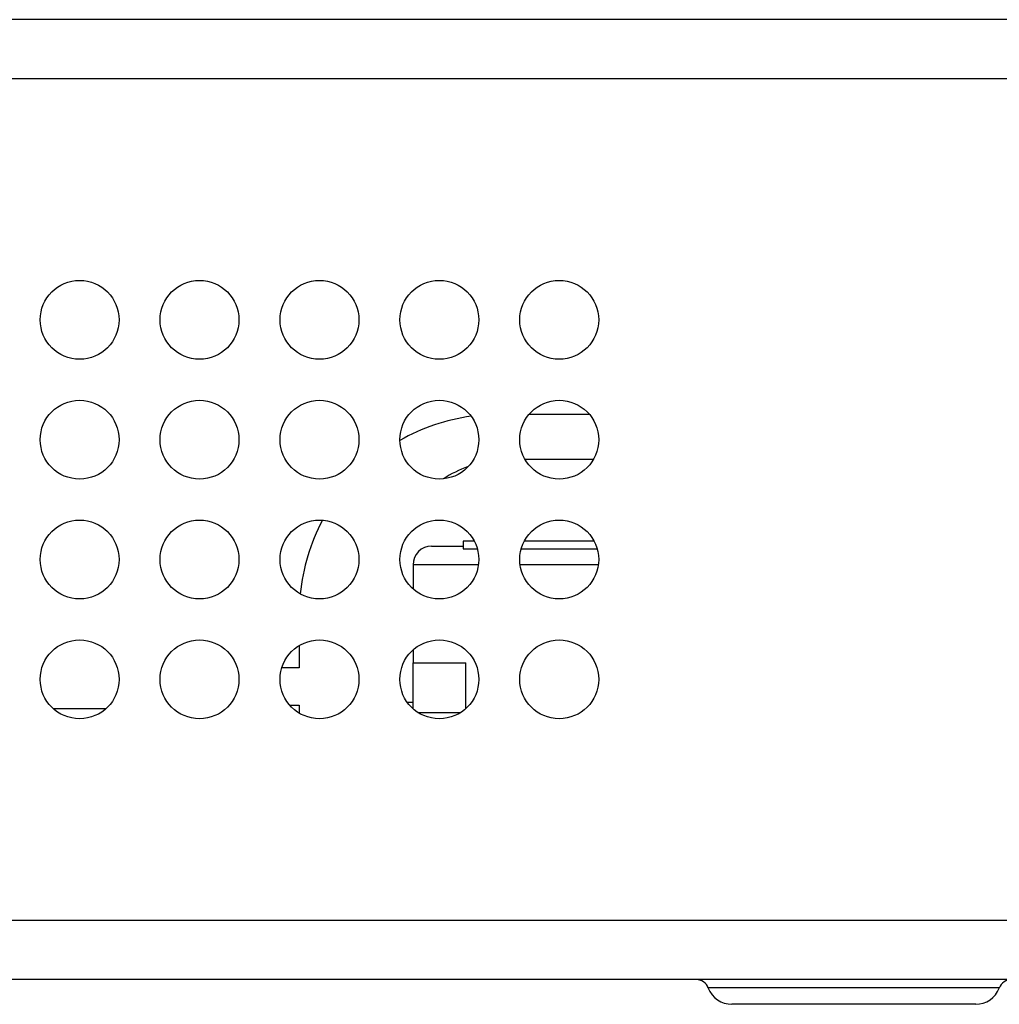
# Model space of a CAD drawing. Header units: inches. Extents: x 2.2 to 24.2, y 1.1 to 18.1.
# Tile 15 of 106: x 14.235 to 15.011, y 8.27 to 9.05. Entities that reach past the tile are written whole.
import ezdxf

# ---------------------------------------------------------------- set-up
doc = ezdxf.new("R2010")
doc.units = ezdxf.units.IN
doc.header["$MEASUREMENT"] = 0

# ---------------------------------------------------------------- blocks, each defined once
blk = doc.blocks.new('B250_front_panel__1', base_point=(20.0993, 16.5393))
at = {"color": 7, "linetype": 'Continuous'}
for p, q in [((30.4057, 18.1005), (20.558, 18.1005)), ((29.3724, 17.4744), (29.2762, 17.4744)), ((29.27, 17.4036), (29.3786, 17.4036)), ((29.1896, 17.2736), (29.1723, 17.2736)), ((29.1723, 17.2736), (29.1723, 17.2658)), ((29.3796, 17.2736), (29.269, 17.2736)), ((29.1221, 17.2658), (29.1723, 17.2658)), ((29.1723, 17.2658), (29.1723, 17.2616)), ((29.1723, 17.2616), (29.1944, 17.2616)), ((29.2642, 17.2616), (29.3844, 17.2616)), ((29.0926, 17.2362), (29.0926, 17.198)), ((28.9124, 17.1083), (28.9124, 17.0729)), ((29.0926, 17.101), (29.0926, 17.0807)), ((29.0926, 17.0177), (29.0926, 17.0807)), ((29.0926, 17.0807), (29.1764, 17.0807)), ((29.1764, 17.0083), (29.1764, 17.0807)), ((28.9124, 17.0729), (28.8846, 17.0729)), ((29.0926, 17.0177), (29.0837, 17.0177)), ((29.0926, 17.008), (29.0926, 17.0177)), ((28.606, 17.0079), (28.5226, 17.0079)), ((28.8968, 17.0138), (28.9124, 17.0138)), ((28.9124, 17.0138), (28.9124, 17.0007)), ((29.1004, 17.002), (29.1682, 17.002)), ((29.5411, 16.5785), (22.0675, 16.5785)), ((30.0411, 16.5785), (29.5411, 16.5785)), ((29.7911, 16.5393), (29.5979, 16.5393)), ((29.9843, 16.5393), (29.7911, 16.5393))]:
    blk.add_line(p, q, dxfattribs=at)
at = {"color": 124, "linetype": 'Continuous'}
for p, q in [((30.8705, 18.0067), (20.558, 18.0067)), ((29.1962, 17.2362), (29.0926, 17.2362)), ((29.3862, 17.2362), (29.2623, 17.2362)), ((30.8705, 16.6722), (20.558, 16.6722)), ((29.7911, 16.5651), (29.5605, 16.5651)), ((30.0216, 16.5651), (29.7911, 16.5651))]:
    blk.add_line(p, q, dxfattribs=at)
at = {"color": 7, "linetype": 'Continuous'}
for centre in [(28.5643, 17.6245), (28.7543, 17.6245), (28.9443, 17.6245), (29.1343, 17.6245), (29.3243, 17.6245), (28.5643, 17.4345), (28.7543, 17.4345), (28.9443, 17.4345), (29.1343, 17.4345), (29.3243, 17.4345), (28.5643, 17.2445), (28.7543, 17.2445), (28.9443, 17.2445), (29.1343, 17.2445), (29.3243, 17.2445), (28.5643, 17.0545), (28.7543, 17.0545), (28.9443, 17.0545), (29.1343, 17.0545), (29.3243, 17.0545)]:
    blk.add_circle(centre, 0.0625, dxfattribs=at)
for centre, radius, start, end in [((29.2274, 17.1595), 0.315, 97.8036, 119.6057), ((29.2471, 17.2067), 0.1969, 109.9574, 122.7343), ((29.2274, 17.1595), 0.315, 152.1103, 174.4631), ((29.1221, 17.2362), 0.0295, 90, 180), ((29.5411, 16.5577), 0.0208, 20.8096, 90), ((29.5979, 16.5793), 0.04, 200.8096, 270), ((29.9843, 16.5793), 0.04, 270, 339.1904), ((30.0411, 16.5577), 0.0208, 90, 159.1904)]:
    blk.add_arc(centre, radius, start, end, dxfattribs=at)
blk = doc.blocks.new('cu_usrp-twinrx__2', base_point=(20.0993, 16.5393))
blk.add_blockref('B250_front_panel__1', (20.0993, 16.5393))
blk = doc.blocks.new('FRONT1', base_point=(25.7143, 17.3598))
blk.add_blockref('cu_usrp-twinrx__2', (20.0993, 16.5393))

msp = doc.modelspace()

# ---------------------------------------------------------------- block references
at = {"xscale": 0.5, "yscale": 0.5, "zscale": 0.5}
msp.add_blockref('FRONT1', (12.85714, 8.67992), dxfattribs=at)

doc.saveas('drawing.dxf')
